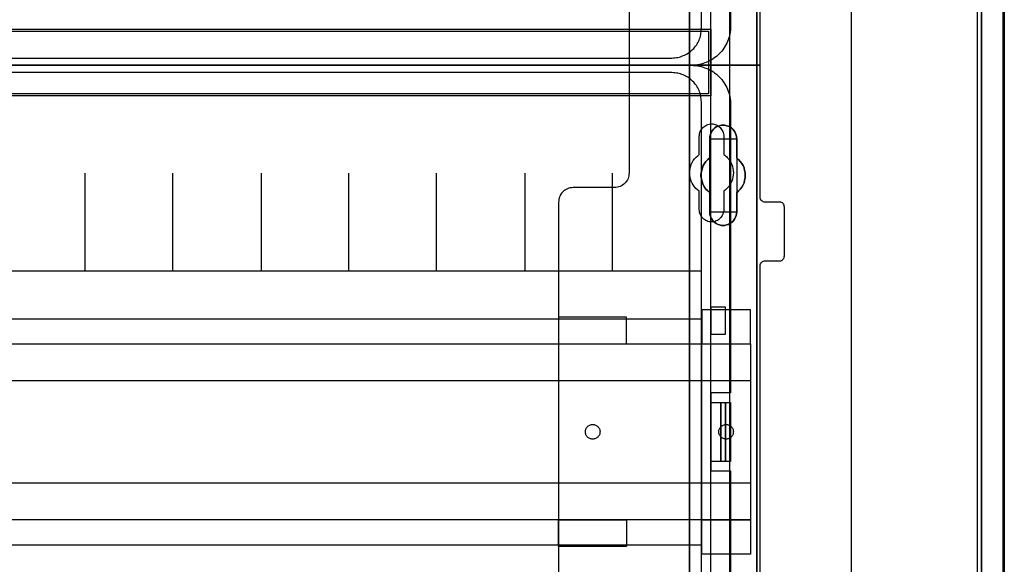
# Model space of a CAD drawing. Extents: x -558982 to 5119495, y -5290134 to 97908.
# Tile 62 of 256: x -472737 to -470722, y -26365 to -25251. Entities that reach past the tile are written whole.
import ezdxf

# ---------------------------------------------------------------- set-up
doc = ezdxf.new("R2010")
doc.units = 0
doc.header["$MEASUREMENT"] = 0
doc.layers.get('0').update_dxf_attribs({"color": 252})
for name, color, linetype in [('30', 7, 'Continuous'), ('5', 7, 'Continuous'), ('50', 7, 'Continuous')]:
    doc.layers.add(name, color=color, linetype=linetype)

# ---------------------------------------------------------------- blocks, each defined once
blk = doc.blocks.new('*U1072')
at = {"layer": '5', "color": 7}
for points in [[(896, -801.193125), (896, -20.806875)], [(891.310316, -20.805704), (891.310316, -801.191648)], [(891.310316, -801.191648), (891.310316, -20.805704)], [(845.374185, -523.253164), (845.374185, -648.762415), (845.374185, -673.216939), (845.374185, -743.189759), (845.374185, -748.275889), (844.755492, -748.275889), (832.1754, -748.275889), (831.556707, -748.275889), (831.556707, -743.189759), (831.556707, -435.658701)], [(831.555951, -435.658725), (831.555951, -743.18976), (831.555951, -748.275889), (832.174751, -748.275889), (844.757006, -748.275889), (845.375805, -748.275889), (845.375805, -743.18976), (845.375805, -743.18976), (845.375805, -673.216945), (845.375805, -648.762422), (845.375805, -523.253181)]]:
    blk.add_lwpolyline(points, dxfattribs=at)
at = {"layer": '5', "color": 59}
for points in [[(891.307665, -20.806406), (891.307665, -801.190946), (891.307665, -20.806406)], [(895.997349, -20.806406), (895.997349, -780.795001), (895.997349, -20.806406)]]:
    blk.add_lwpolyline(points, close=True, dxfattribs=at)
at = {"layer": '5', "color": 7}
for points in [[(831.555951, -743.18882), (831.555951, -435.65812), (831.555951, -743.18882)], [(845.373154, -523.253168), (845.373154, -648.764229), (845.373154, -523.253168)], [(837.073768, -617.887426), (836.76441, -617.681893), (836.506612, -617.424978), (836.300373, -617.168062), (836.094134, -616.859763), (835.939455, -616.551464), (835.784776, -616.191783), (835.733217, -615.883484), (835.733217, -615.523802), (835.733217, -611.567301), (835.32074, -611.207619), (834.959822, -610.847937), (834.650464, -610.436872), (834.392666, -609.974423), (834.237987, -609.511975), (834.083308, -608.998144), (833.980189, -608.535696), (833.928629, -608.021864), (833.980189, -607.45665), (834.083308, -606.994202), (834.237987, -606.48037), (834.392666, -606.017922), (834.650464, -605.555474), (834.959822, -605.144409), (835.32074, -604.784727), (835.733217, -604.425045), (835.733217, -600.519927), (835.733217, -600.108862), (835.784776, -599.800563), (835.939455, -599.440881), (836.094134, -599.132582), (836.300373, -598.824284), (836.506612, -598.567368), (836.76441, -598.310452), (837.073768, -598.10492), (837.434685, -597.95077), (837.744043, -597.848004), (838.104961, -597.745238), (838.465878, -597.745238), (838.826796, -597.745238), (839.187713, -597.848004), (839.497071, -597.95077), (839.857989, -598.10492), (840.167347, -598.310452), (840.425145, -598.567368), (840.682943, -598.824284), (840.837622, -599.132582), (840.992301, -599.440881), (841.14698, -599.800563), (841.19854, -600.108862), (841.250099, -600.519927), (841.250099, -604.425045), (841.611017, -604.784727), (841.971934, -605.144409), (842.281292, -605.555474), (842.539091, -606.017922), (842.745329, -606.48037), (842.848448, -606.994202), (842.951568, -607.45665), (843.003127, -608.021864), (842.951568, -608.535696), (842.848448, -608.998144), (842.745329, -609.511975), (842.539091, -609.974423), (842.281292, -610.436872), (841.971934, -610.847937), (841.611017, -611.207619), (841.250099, -611.567301), (841.250099, -615.523802), (841.19854, -615.883484), (841.14698, -616.191783), (840.992301, -616.551464), (840.837622, -616.859763), (840.682943, -617.168062), (840.425145, -617.424978), (840.167347, -617.681893), (839.857989, -617.887426), (839.497071, -618.041575), (839.187713, -618.144342), (838.826796, -618.247108), (838.465878, -618.247108), (838.104961, -618.247108), (837.744043, -618.144342), (837.434685, -618.041575), (837.073768, -617.887426)], [(837.073768, -617.887426), (837.434685, -618.041575), (837.744043, -618.144342), (838.104961, -618.247108), (838.465878, -618.247108), (838.826796, -618.247108), (839.187713, -618.144342), (839.497071, -618.041575), (839.857989, -617.887426), (840.167347, -617.681893), (840.425145, -617.424978), (840.682943, -617.168062), (840.837622, -616.859763), (840.992301, -616.551464), (841.14698, -616.191783), (841.19854, -615.883484), (841.250099, -615.523802), (841.250099, -611.567301), (841.611017, -611.207619), (841.971934, -610.847937), (842.281292, -610.436872), (842.539091, -609.974423), (842.745329, -609.511975), (842.848448, -608.998144), (842.951568, -608.535696), (843.003127, -608.021864), (842.951568, -607.45665), (842.848448, -606.994202), (842.745329, -606.48037), (842.539091, -606.017922), (842.281292, -605.555474), (841.971934, -605.144409), (841.611017, -604.784727), (841.250099, -604.425045), (841.250099, -600.519927), (841.19854, -600.108862), (841.14698, -599.800563), (840.992301, -599.440881), (840.837622, -599.132582), (840.682943, -598.824284), (840.425145, -598.567368), (840.167347, -598.310452), (839.857989, -598.10492), (839.497071, -597.95077), (839.187713, -597.848004), (838.826796, -597.745238), (838.465878, -597.745238), (838.104961, -597.745238), (837.744043, -597.848004), (837.434685, -597.95077), (837.073768, -598.10492), (836.76441, -598.310452), (836.506612, -598.567368), (836.300373, -598.824284), (836.094134, -599.132582), (835.939455, -599.440881), (835.784776, -599.800563), (835.733217, -600.108862), (835.733217, -600.519927), (835.733217, -604.425045), (835.32074, -604.784727), (834.959822, -605.144409), (834.650464, -605.555474), (834.392666, -606.017922), (834.237987, -606.48037), (834.083308, -606.994202), (833.980189, -607.45665), (833.928629, -608.021864), (833.980189, -608.535696), (834.083308, -608.998144), (834.237987, -609.511975), (834.392666, -609.974423), (834.650464, -610.436872), (834.959822, -610.847937), (835.32074, -611.207619), (835.733217, -611.567301), (835.733217, -615.523802), (835.733217, -615.883484), (835.784776, -616.191783), (835.939455, -616.551464), (836.094134, -616.859763), (836.300373, -617.168062), (836.506612, -617.424978), (836.76441, -617.681893), (837.073768, -617.887426)], [(837.073768, -617.887426), (837.434685, -618.041575), (837.744043, -618.144342), (838.104961, -618.247108), (838.465878, -618.247108), (838.826796, -618.247108), (839.187713, -618.144342), (839.497071, -618.041575), (839.857989, -617.887426), (840.167347, -617.681893), (840.425145, -617.424978), (840.682943, -617.168062), (840.837622, -616.859763), (840.992301, -616.551464), (841.14698, -616.191783), (841.19854, -615.883484), (841.250099, -615.523802), (841.250099, -611.567301), (841.611017, -611.207619), (841.971934, -610.847937), (842.281292, -610.436872), (842.539091, -609.974423), (842.745329, -609.511975), (842.848448, -608.998144), (842.951568, -608.535696), (843.003127, -608.021864), (842.951568, -607.45665), (842.848448, -606.994202), (842.745329, -606.48037), (842.539091, -606.017922), (842.281292, -605.555474), (841.971934, -605.144409), (841.611017, -604.784727), (841.250099, -604.425045), (841.250099, -600.519927), (841.19854, -600.108862), (841.14698, -599.800563), (840.992301, -599.440881), (840.837622, -599.132582), (840.682943, -598.824284), (840.425145, -598.567368), (840.167347, -598.310452), (839.857989, -598.10492), (839.497071, -597.95077), (839.187713, -597.848004), (838.826796, -597.745238), (838.465878, -597.745238), (838.104961, -597.745238), (837.744043, -597.848004), (837.434685, -597.95077), (837.073768, -598.10492), (836.76441, -598.310452), (836.506612, -598.567368), (836.300373, -598.824284), (836.094134, -599.132582), (835.939455, -599.440881), (835.784776, -599.800563), (835.733217, -600.108862), (835.733217, -600.519927), (835.733217, -604.425045), (835.32074, -604.784727), (834.959822, -605.144409), (834.650464, -605.555474), (834.392666, -606.017922), (834.237987, -606.48037), (834.083308, -606.994202), (833.980189, -607.45665), (833.928629, -608.021864), (833.980189, -608.535696), (834.083308, -608.998144), (834.237987, -609.511975), (834.392666, -609.974423), (834.650464, -610.436872), (834.959822, -610.847937), (835.32074, -611.207619), (835.733217, -611.567301), (835.733217, -615.523802), (835.733217, -615.883484), (835.784776, -616.191783), (835.939455, -616.551464), (836.094134, -616.859763), (836.300373, -617.168062), (836.506612, -617.424978), (836.76441, -617.681893), (837.073768, -617.887426)], [(841.250792, -600.523133), (841.199233, -600.111593), (841.147674, -599.802938), (840.992997, -599.44284), (840.838321, -599.134185), (840.683644, -598.82553), (840.425849, -598.568318), (840.168054, -598.311105), (839.858701, -598.105335), (839.497788, -597.951008), (839.188434, -597.848123), (838.827522, -597.745238), (838.466609, -597.745238), (838.105697, -597.745238), (837.744784, -597.848123), (837.43543, -597.951008), (837.074518, -598.105335), (836.765164, -598.311105), (836.507369, -598.568318), (836.301133, -598.82553), (836.094898, -599.134185), (835.940221, -599.44284), (835.785544, -599.802938), (835.733985, -600.111593), (835.733985, -600.523133), (841.250792, -600.523133)], [(835.733985, -604.426485), (835.733985, -600.520484), (835.733985, -604.426485)], [(841.248141, -600.520484), (841.248141, -604.426485), (841.248141, -600.520484)], [(835.733985, -604.423837), (835.321332, -604.783641), (834.960261, -605.143444), (834.650771, -605.554648), (834.392864, -606.017253), (834.238119, -606.479858), (834.083374, -606.993863), (833.980211, -607.456467), (833.928629, -608.021873), (833.980211, -608.535878), (834.083374, -608.998483), (834.238119, -609.512488), (834.392864, -609.975093), (834.650771, -610.437697), (834.960261, -610.848901), (835.321332, -611.208705), (835.733985, -611.568508), (835.733985, -604.423837)], [(841.248141, -611.568508), (841.609462, -611.208705), (841.970783, -610.848901), (842.280486, -610.437697), (842.538572, -609.975093), (842.745041, -609.512488), (842.848276, -608.998483), (842.95151, -608.535878), (843.003127, -608.021873), (842.95151, -607.456467), (842.848276, -606.993863), (842.745041, -606.479858), (842.538572, -606.017253), (842.280486, -605.554648), (841.970783, -605.143444), (841.609462, -604.783641), (841.248141, -604.423837), (841.248141, -611.568508)], [(835.733985, -615.522176), (835.733985, -611.56586), (835.733985, -615.522176)], [(841.248141, -611.56586), (841.248141, -615.522176), (841.248141, -611.56586)], [(835.733985, -615.522176), (835.733985, -615.882072), (835.785544, -616.190555), (835.940221, -616.550452), (836.094898, -616.858935), (836.301133, -617.167418), (836.507369, -617.424487), (836.765164, -617.681556), (837.074518, -617.887211), (837.43543, -618.041453), (837.744784, -618.14428), (838.105697, -618.247108), (838.466609, -618.247108), (838.827522, -618.247108), (839.188434, -618.14428), (839.497788, -618.041453), (839.858701, -617.887211), (840.168054, -617.681556), (840.425849, -617.424487), (840.683644, -617.167418), (840.838321, -616.858935), (840.992997, -616.550452), (841.147674, -616.190555), (841.199233, -615.882072), (841.250792, -615.522176), (835.733985, -615.522176)], [(845.373154, -648.761581), (845.373154, -673.217118), (845.373154, -648.761581)], [(845.373154, -673.21447), (845.373154, -743.18882), (845.373154, -673.21447)]]:
    blk.add_lwpolyline(points, close=True, dxfattribs=at)
at = {"layer": '50', "color": 7}
for points in [[(895.766709, -801.133213), (895.766709, -20.558787)], [(890.538865, -801.136518), (890.538865, -20.552831)], [(864.765487, -737.446126), (864.765487, -423.785117)], [(503.983265, -85.921426), (839.76091, -85.921426), (839.76091, -735.000783), (503.983265, -735.000783), (503.983265, -85.921426)], [(507.824617, -728.385739), (835.919558, -728.385739), (835.919558, -441.457538), (507.824617, -441.457538), (507.824617, -728.385739)], [(507.824617, -578.069586), (835.919558, -578.069586), (835.919558, -591.771043), (507.824617, -591.771043), (507.824617, -578.069586)]]:
    blk.add_lwpolyline(points, dxfattribs=at)
blk.add_lwpolyline([(508.238179, -578.482695), (835.505996, -578.482695), (835.505996, -591.357933), (508.238179, -591.357933), (508.238179, -578.482695)], close=True, dxfattribs=at)
blk = doc.blocks.new('*U1092')
at = {"layer": '50', "color": 7}
for points in [[(840.002154, -518.475839), (840.002154, -577.492635), (839.981154, -577.912983), (839.960154, -578.312313), (839.918153, -578.711643), (839.834152, -579.110973), (839.750152, -579.510303), (839.645151, -579.888616), (839.51915, -580.266929), (839.372148, -580.624224), (839.204147, -580.98152), (839.036145, -581.317798), (838.847144, -581.654076), (838.637142, -581.990354), (838.40614, -582.305615), (838.175138, -582.599858), (837.923136, -582.894101), (837.650133, -583.167327), (837.377131, -583.419536), (837.083128, -583.671744), (836.789125, -583.923953), (836.474123, -584.134127), (836.13812, -584.3443), (835.802117, -584.533457), (835.466114, -584.722613), (835.109111, -584.869735), (834.752107, -585.016856), (834.374104, -585.142961), (833.996101, -585.248048), (833.597097, -585.332117), (833.219094, -585.416187), (832.82009, -585.458221), (832.421087, -585.500256), (832.001083, -585.500256), (512.000243, -585.500256)], [(515.970229, -584.006707), (827.968097, -584.006707), (828.283097, -583.98569), (828.598098, -583.964673), (828.892099, -583.922638), (829.1861, -583.880603), (829.480101, -583.817551), (829.774102, -583.733481), (830.047102, -583.628394), (830.320103, -583.523308), (830.593104, -583.418221), (830.845105, -583.271099), (831.097105, -583.144995), (831.349106, -582.976856), (831.580107, -582.808717), (831.811107, -582.640578), (832.021108, -582.451421), (832.231108, -582.241247), (832.441109, -582.052091), (832.630109, -581.8209), (832.81911, -581.589709), (832.98711, -581.358517), (833.134111, -581.127326), (833.281111, -580.875118), (833.407112, -580.601892), (833.533112, -580.349683), (833.638112, -580.076457), (833.743113, -579.803231), (833.827113, -579.508988), (833.890113, -579.214745), (833.932113, -578.920501), (833.974113, -578.626258), (833.995113, -578.310997), (834.016113, -577.995737), (834.016113, -443.001103)]]:
    blk.add_lwpolyline(points, dxfattribs=at)
blk = doc.blocks.new('*U1093')
at = {"layer": '30', "color": 7}
blk.add_lwpolyline([(819.226609, -563.482996), (819.226609, -585.500256), (846.056088, -585.500256), (846.056088, -558.507726)], dxfattribs=at)
blk.add_lwpolyline([(819.226609, -563.482996), (819.226609, -585.500256), (846.056088, -585.500256), (846.056088, -558.507726)], dxfattribs=at)
blk = doc.blocks.new('*U1099')
at = {"layer": '50', "color": 7}
for points in [[(512.000243, -585.497608), (832.001083, -585.497608), (832.421087, -585.518625), (832.82009, -585.539643), (833.219094, -585.581677), (833.597097, -585.665747), (833.996101, -585.749817), (834.374104, -585.854903), (834.752107, -585.981008), (835.109111, -586.128129), (835.466114, -586.275251), (835.802117, -586.464407), (836.13812, -586.653564), (836.474123, -586.863738), (836.789125, -587.073911), (837.083128, -587.32612), (837.377131, -587.578328), (837.650133, -587.830537), (837.923136, -588.103763), (838.175138, -588.398006), (838.40614, -588.713267), (838.637142, -589.00751), (838.847144, -589.343788), (839.036145, -589.680066), (839.204147, -590.016344), (839.372148, -590.37364), (839.51915, -590.751952), (839.645151, -591.109248), (839.750152, -591.487561), (839.834152, -591.886891), (839.918153, -592.286221), (839.960154, -592.685551), (839.981154, -593.084881), (840.002154, -593.505229), (840.002154, -652.522025), (835.970118, -652.522025), (835.970118, -668.474215), (840.002154, -668.474215), (840.002154, -727.491012)], [(834.016113, -727.996653), (834.016113, -592.999588), (833.995113, -592.684321), (833.974113, -592.369055), (833.932113, -592.074806), (833.890113, -591.780558), (833.827113, -591.486309), (833.743113, -591.19206), (833.638112, -590.91883), (833.533112, -590.645599), (833.407112, -590.393386), (833.281111, -590.120155), (833.134111, -589.867942), (832.98711, -589.636746), (832.81911, -589.405551), (832.630109, -589.174356), (832.441109, -588.94316), (832.231108, -588.754), (832.021108, -588.543823), (831.811107, -588.354663), (831.580107, -588.186521), (831.349106, -588.018379), (831.097105, -587.850237), (830.845105, -587.72413), (830.593104, -587.577006), (830.320103, -587.471917), (830.047102, -587.366828), (829.774102, -587.26174), (829.480101, -587.177668), (829.1861, -587.114615), (828.892099, -587.07258), (828.598098, -587.030544), (828.283097, -587.009526), (827.968097, -586.988509), (515.970229, -586.988509)], [(509.985212, -627.512936), (834.016113, -627.512936), (834.016113, -627.512936), (834.016113, -592.999912), (833.995113, -592.684629), (833.974113, -592.369345), (833.932113, -592.075081), (833.890113, -591.780816), (833.827113, -591.486552), (833.743113, -591.192287), (833.638112, -590.919042), (833.533112, -590.645796), (833.407112, -590.393569), (833.281111, -590.120324), (833.134111, -589.868097), (832.98711, -589.636889), (832.81911, -589.405681), (832.630109, -589.174474), (832.441109, -588.943266), (832.231108, -588.754096), (832.021108, -588.543907), (831.811107, -588.354737), (831.580107, -588.186586), (831.349106, -588.018434), (831.097105, -587.850283), (830.845105, -587.72417), (830.593104, -587.577038), (830.320103, -587.471943), (830.047102, -587.366849), (829.774102, -587.261754), (829.480101, -587.177679), (829.1861, -587.114622), (828.892099, -587.072584), (828.598098, -587.030546), (828.283097, -587.009528), (827.968097, -586.988509), (515.970229, -586.988509)], [(834.016113, -627.512936), (834.016113, -592.999912), (833.995113, -592.684629), (833.974113, -592.369345), (833.932113, -592.075081), (833.890113, -591.780816), (833.827113, -591.486552), (833.743113, -591.192287), (833.638112, -590.919042), (833.533112, -590.645796), (833.407112, -590.393569), (833.281111, -590.120324), (833.134111, -589.868097), (832.98711, -589.636889), (832.81911, -589.405681), (832.630109, -589.174474), (832.441109, -588.943266), (832.231108, -588.754096), (832.021108, -588.543907), (831.811107, -588.354737), (831.580107, -588.186586), (831.349106, -588.018434), (831.097105, -587.850283), (830.845105, -587.72417), (830.593104, -587.577038), (830.320103, -587.471943), (830.047102, -587.366849), (829.774102, -587.261754), (829.480101, -587.177679), (829.1861, -587.114622), (828.892099, -587.072584), (828.598098, -587.030546), (828.283097, -587.009528), (827.968097, -586.988509), (515.970229, -586.988509)], [(509.985212, -627.512936), (834.016113, -627.512936)], [(707.95137, -627.555306), (707.95137, -607.543341)], [(725.885633, -627.555306), (725.885633, -607.543341)], [(743.986911, -627.555306), (743.986911, -607.543341)], [(761.899965, -627.555306), (761.899965, -607.543341)], [(779.834227, -627.555306), (779.834227, -607.543341)], [(797.935505, -627.555306), (797.935505, -607.543341)], [(815.84856, -627.555306), (815.84856, -607.543341)], [(838.970901, -634.993921), (835.967276, -634.993921), (835.967276, -640.480859), (838.970901, -640.480859), (838.970901, -634.993921)], [(509.985212, -637.345466), (834.016113, -637.345466), (834.016113, -683.650775), (509.985212, -683.650775), (509.985212, -637.345466)], [(835.967276, -654.476259), (837.984715, -654.476259), (837.984715, -666.519982), (835.967276, -666.519982), (835.967276, -654.476259)], [(837.982064, -654.476259), (838.970901, -654.476259), (838.970901, -666.519982), (837.982064, -666.519982), (837.982064, -654.476259)], [(838.970901, -654.476259), (840.002154, -654.476259), (840.002154, -666.519982), (838.970901, -666.519982), (838.970901, -654.476259)]]:
    blk.add_lwpolyline(points, dxfattribs=at)
blk = doc.blocks.new('*U1100')
at = {"layer": '30', "color": 7}
for points in [[(846.056088, -694.480793), (846.056088, -626.515448), (846.078465, -626.312835), (846.145594, -626.110222), (846.2351, -625.930122), (846.36936, -625.772534), (846.503619, -625.659971), (846.682631, -625.569921), (846.861644, -625.524896), (847.063033, -625.502384), (850.06149, -625.502384), (850.06149, -625.502384), (850.240502, -625.479871), (850.419515, -625.412334), (850.598527, -625.322283), (850.732786, -625.187208), (850.844669, -625.052133), (850.934175, -624.872033), (850.978928, -624.691932), (851.001305, -624.48932), (851.001305, -614.538779), (850.978928, -614.313654), (850.934175, -614.111041), (850.844669, -613.93094), (850.732786, -613.795865), (850.598527, -613.66079), (850.419515, -613.57074), (850.240502, -613.525715), (850.06149, -613.503202), (847.063033, -613.503202), (846.861644, -613.48069), (846.682631, -613.435665), (846.503619, -613.323102), (846.36936, -613.210539), (846.2351, -613.052952), (846.145594, -612.872851), (846.078465, -612.692751), (846.056088, -612.490138), (846.056088, -585.497608), (819.226609, -585.497608), (819.226609, -607.514868), (819.204233, -607.807531), (819.15948, -608.100194), (819.09235, -608.392857), (819.002844, -608.663007), (818.868584, -608.933158), (818.711949, -609.180795), (818.532936, -609.405921), (818.353924, -609.631046), (818.130158, -609.811146), (817.906393, -609.991247), (817.660251, -610.148834), (817.391732, -610.261397), (817.123214, -610.37396), (816.854695, -610.441497), (816.541424, -610.486522), (816.250529, -610.509035), (807.769818, -610.509035), (807.478922, -610.531548), (807.165651, -610.576573), (806.874756, -610.64411), (806.606237, -610.756673), (806.337719, -610.869236), (806.091577, -611.026823), (805.867811, -611.206924), (805.666422, -611.387024), (805.465033, -611.612149), (805.286021, -611.837275), (805.151762, -612.084912), (805.017502, -612.355063), (804.927996, -612.625213), (804.860867, -612.917876), (804.816113, -613.210539), (804.793737, -613.503202), (804.793737, -707.493038)], [(850.06149, -625.502384), (850.240502, -625.479871), (850.419515, -625.412334), (850.598527, -625.322283), (850.732786, -625.187208), (850.844669, -625.052133), (850.934175, -624.872033), (850.978928, -624.691932), (851.001305, -624.48932), (851.001305, -614.538779), (850.978928, -614.313654), (850.934175, -614.111041), (850.844669, -613.93094), (850.732786, -613.795865), (850.598527, -613.66079), (850.419515, -613.57074), (850.240502, -613.525715), (850.06149, -613.503202), (847.063033, -613.503202), (846.861644, -613.48069), (846.682631, -613.435665), (846.503619, -613.323102), (846.36936, -613.210539), (846.2351, -613.052952), (846.145594, -612.872851), (846.078465, -612.692751), (846.056088, -612.490138), (846.056088, -585.497608), (819.226609, -585.497608), (819.226609, -607.514868), (819.204233, -607.807531), (819.15948, -608.100194), (819.09235, -608.392857), (819.002844, -608.663007), (818.868584, -608.933158), (818.711949, -609.180795), (818.532936, -609.405921), (818.353924, -609.631046), (818.130158, -609.811146), (817.906393, -609.991247), (817.660251, -610.148834), (817.391732, -610.261397), (817.123214, -610.37396), (816.854695, -610.441497), (816.541424, -610.486522), (816.250529, -610.509035), (807.769818, -610.509035), (807.478922, -610.531548), (807.165651, -610.576573), (806.874756, -610.64411), (806.606237, -610.756673), (806.337719, -610.869236), (806.091577, -611.026823), (805.867811, -611.206924), (805.666422, -611.387024), (805.465033, -611.612149), (805.286021, -611.837275), (805.151762, -612.084912), (805.017502, -612.355063), (804.927996, -612.625213), (804.860867, -612.917876), (804.816113, -613.210539), (804.793737, -613.503202), (804.793737, -707.493038)], [(846.056088, -694.480793), (846.056088, -626.515448), (846.078465, -626.312835), (846.145594, -626.110222), (846.2351, -625.930122), (846.36936, -625.772534), (846.503619, -625.659971), (846.682631, -625.569921), (846.861644, -625.524896), (847.063033, -625.502384), (850.06149, -625.502384)], [(833.591788, -615.013067), (833.591788, -611.253044), (833.233686, -610.982863), (832.897966, -610.667651), (832.607008, -610.329925), (832.360813, -609.969683), (832.136999, -609.586926), (831.957948, -609.204169), (831.801278, -608.798897), (831.711753, -608.37111), (831.644609, -607.965838), (831.622227, -607.515536), (831.644609, -607.087749), (831.711753, -606.659962), (831.801278, -606.232175), (831.957948, -605.804388), (832.136999, -605.399116), (832.360813, -604.993844), (832.629389, -604.633602), (832.920347, -604.318391), (833.256068, -604.025694), (833.591788, -603.755513), (833.591788, -600.018005), (833.61417, -599.770339), (833.636551, -599.522673), (833.703695, -599.275006), (833.793221, -599.049855), (833.905128, -598.824704), (834.017035, -598.622068), (834.173704, -598.419432), (834.330374, -598.239311), (834.509425, -598.081706), (834.710857, -597.9241), (834.91229, -597.811524), (835.136103, -597.698949), (835.359917, -597.608888), (835.606112, -597.541343), (835.852307, -597.496313), (836.098503, -597.496313), (836.344698, -597.496313), (836.590893, -597.541343), (836.837088, -597.608888), (837.060902, -597.698949), (837.284716, -597.811524), (837.486148, -597.9241), (837.68758, -598.081706), (837.866631, -598.239311), (838.023301, -598.419432), (838.157589, -598.622068), (838.291877, -598.824704), (838.403784, -599.049855), (838.49331, -599.275006), (838.560454, -599.522673), (838.582835, -599.770339), (838.605217, -600.018005), (838.605217, -603.755513), (838.784268, -603.890604), (838.963319, -604.025694), (839.14237, -604.1833), (839.299039, -604.340906), (839.589997, -604.656117), (839.836192, -605.016359), (840.060006, -605.399116), (840.239057, -605.781873), (840.373345, -606.187145), (840.485252, -606.614932), (840.552396, -607.042719), (840.574778, -607.470506), (840.552396, -607.920808), (840.485252, -608.348595), (840.395727, -608.776382), (840.239057, -609.204169), (840.060006, -609.631956), (839.813811, -610.037228), (839.567616, -610.374955), (839.254277, -610.690166), (838.940937, -610.982863), (838.605217, -611.253044), (838.605217, -615.013067), (838.582835, -615.260733), (838.560454, -615.508399), (838.49331, -615.756066), (838.403784, -615.981217), (838.291877, -616.206368), (838.157589, -616.409004), (838.023301, -616.61164), (837.866631, -616.791761), (837.68758, -616.949366), (837.486148, -617.084457), (837.284716, -617.219548), (837.060902, -617.332123), (836.837088, -617.422184), (836.590893, -617.489729), (836.344698, -617.512244), (836.098503, -617.534759), (835.852307, -617.512244), (835.606112, -617.489729), (835.359917, -617.422184), (835.136103, -617.332123), (834.91229, -617.219548), (834.710857, -617.084457), (834.509425, -616.949366), (834.330374, -616.791761), (834.173704, -616.61164), (834.017035, -616.409004), (833.905128, -616.206368), (833.793221, -615.981217), (833.703695, -615.756066), (833.636551, -615.508399), (833.61417, -615.260733), (833.591788, -615.013067)], [(844.087401, -635.5209), (834.127457, -635.5209), (834.127457, -642.477554), (844.087401, -642.477554), (844.087401, -635.5209)], [(818.690471, -637.027689), (804.793737, -637.027689), (804.793737, -642.477554), (818.690471, -642.477554), (818.690471, -637.027689)], [(499.9802, -642.474906), (844.087401, -642.474906), (844.087401, -678.452483), (499.9802, -678.452483), (499.9802, -642.474906)], [(499.9802, -649.971779), (844.087401, -649.971779), (844.087401, -670.95561), (499.9802, -670.95561), (499.9802, -649.971779)], [(811.775969, -661.973132), (811.61914, -661.950603), (811.46231, -661.928074), (811.30548, -661.905545), (811.171055, -661.860487), (811.036629, -661.792901), (810.924608, -661.725314), (810.812587, -661.635198), (810.700565, -661.545083), (810.610948, -661.432438), (810.521331, -661.319793), (810.454119, -661.207149), (810.386906, -661.071975), (810.342097, -660.936802), (810.319693, -660.779099), (810.297289, -660.621397), (810.297289, -660.463694), (810.297289, -660.305992), (810.319693, -660.170818), (810.342097, -660.013116), (810.386906, -659.877943), (810.454119, -659.742769), (810.521331, -659.630124), (810.610948, -659.51748), (810.700565, -659.404835), (810.812587, -659.31472), (810.924608, -659.224604), (811.036629, -659.157017), (811.171055, -659.08943), (811.30548, -659.021844), (811.46231, -658.999315), (811.61914, -658.976786), (811.775969, -658.954257), (811.932799, -658.976786), (812.067225, -658.999315), (812.224054, -659.021844), (812.35848, -659.08943), (812.492905, -659.157017), (812.604927, -659.224604), (812.716948, -659.31472), (812.828969, -659.404835), (812.918586, -659.51748), (813.008203, -659.630124), (813.09782, -659.742769), (813.142629, -659.877943), (813.209841, -660.013116), (813.232246, -660.170818), (813.25465, -660.305992), (813.277054, -660.463694), (813.25465, -660.621397), (813.232246, -660.779099), (813.209841, -660.936802), (813.142629, -661.071975), (813.09782, -661.207149), (813.008203, -661.319793), (812.918586, -661.432438), (812.828969, -661.545083), (812.716948, -661.635198), (812.604927, -661.725314), (812.492905, -661.792901), (812.35848, -661.860487), (812.224054, -661.905545), (812.067225, -661.928074), (811.932799, -661.950603), (811.775969, -661.973132)], [(839.073693, -661.973132), (838.916863, -661.950603), (838.782438, -661.928074), (838.648012, -661.905545), (838.491183, -661.860487), (838.379161, -661.792901), (838.244736, -661.725314), (838.132715, -661.635198), (838.020693, -661.545083), (837.931076, -661.432438), (837.841459, -661.319793), (837.774247, -661.207149), (837.707034, -661.071975), (837.662225, -660.936802), (837.617417, -660.779099), (837.595013, -660.621397), (837.595013, -660.463694), (837.595013, -660.305992), (837.617417, -660.170818), (837.662225, -660.013116), (837.707034, -659.877943), (837.774247, -659.742769), (837.841459, -659.630124), (837.931076, -659.51748), (838.020693, -659.404835), (838.132715, -659.31472), (838.244736, -659.224604), (838.379161, -659.157017), (838.491183, -659.08943), (838.648012, -659.021844), (838.782438, -658.999315), (838.916863, -658.976786), (839.073693, -658.954257), (839.230523, -658.976786), (839.364948, -658.999315), (839.521778, -659.021844), (839.656204, -659.08943), (839.790629, -659.157017), (839.90265, -659.224604), (840.014672, -659.31472), (840.126693, -659.404835), (840.21631, -659.51748), (840.305927, -659.630124), (840.395544, -659.742769), (840.440352, -659.877943), (840.507565, -660.013116), (840.529969, -660.170818), (840.552374, -660.305992), (840.574778, -660.463694), (840.552374, -660.621397), (840.529969, -660.779099), (840.507565, -660.936802), (840.440352, -661.071975), (840.395544, -661.207149), (840.305927, -661.319793), (840.21631, -661.432438), (840.126693, -661.545083), (840.014672, -661.635198), (839.90265, -661.725314), (839.790629, -661.792901), (839.656204, -661.860487), (839.521778, -661.905545), (839.364948, -661.928074), (839.230523, -661.950603), (839.073693, -661.973132)], [(818.690471, -683.968551), (804.793737, -683.968551), (804.793737, -678.449835), (818.690471, -678.449835), (818.690471, -683.968551)], [(844.087401, -685.477989), (834.127457, -685.477989), (834.127457, -678.449835), (844.087401, -678.449835), (844.087401, -685.477989)]]:
    blk.add_lwpolyline(points, dxfattribs=at)
blk.add_lwpolyline([(499.9802, -642.474906), (844.087401, -642.474906), (844.087401, -678.452483), (499.9802, -678.452483), (499.9802, -642.474906)], close=True, dxfattribs=at)

msp = doc.modelspace()

# ---------------------------------------------------------------- block references
at = {"xscale": 10, "yscale": 10, "zscale": 10}
for name in ['*U1072', '*U1093', '*U1092', '*U1100', '*U1099']:
    msp.add_blockref(name, (-479682.3, -19489.1), dxfattribs=at)

doc.saveas('drawing.dxf')
